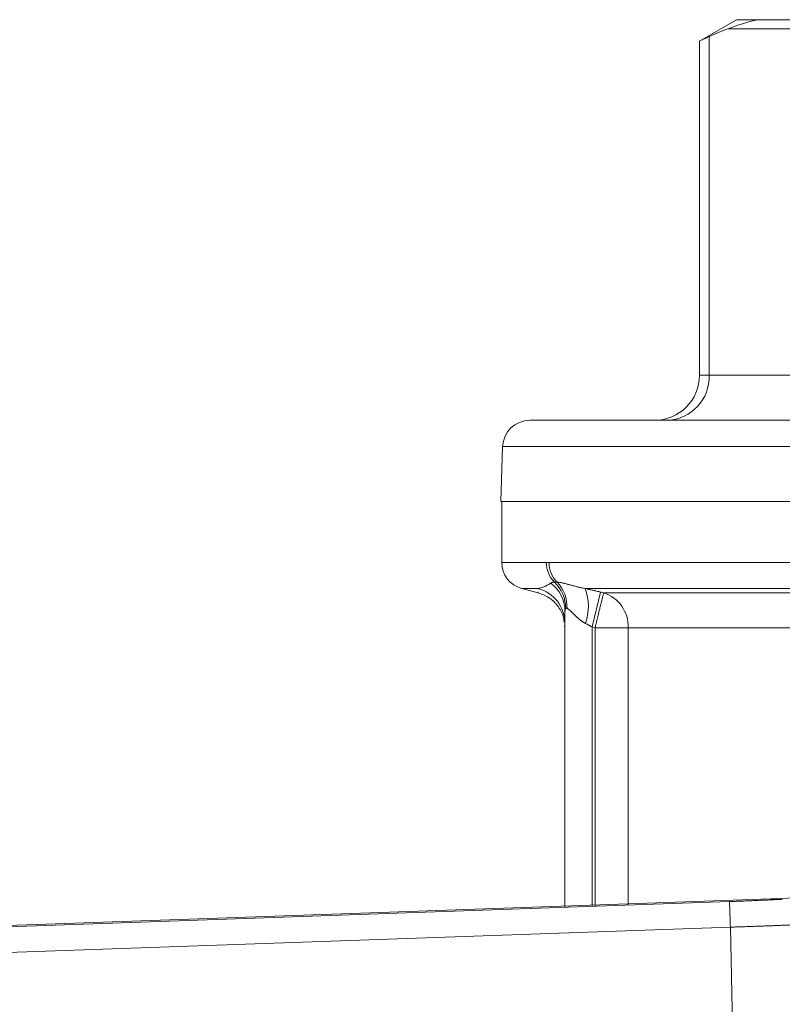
# Model space of a CAD drawing. Header units: metres. Extents: x 70279.8 to 70377.7, y 409251.8 to 409331.5.
# Tile 195 of 244: x 70323.6258 to 70323.668, y 409326.1069 to 409326.1614. Entities that reach past the tile are written whole.
import ezdxf

# ---------------------------------------------------------------- set-up
doc = ezdxf.new("R2010")
doc.units = ezdxf.units.M

# ---------------------------------------------------------------- blocks, each defined once
blk = doc.blocks.new('Reactor_20170118')
at = {"color": 7, "linetype": 'Continuous', "lineweight": 15, "ltscale": 0.1}
for p, q in [((365.5, 1561.44), (363.451, 1560.257)), ((366.694, 1561.44), (365.5, 1561.44)), ((370.086, 1561.44), (366.694, 1561.44)), ((363.984, 1560.507), (363.984, 1541.74)), ((371.609, 1560.94), (365.013, 1560.94)), ((363.451, 1560.266), (363.451, 1541.74)), ((363.451, 1541.74), (363.984, 1541.74)), ((363.984, 1541.74), (372.638, 1541.74)), ((352.549, 1537.792), (352.443, 1534.74)), ((352.549, 1537.792), (447.451, 1537.792)), ((352.443, 1534.74), (447.557, 1534.74)), ((352.5, 1534.74), (352.5, 1531.371)), ((354.969, 1531.371), (352.5, 1531.371)), ((352.5, 1531.371), (400, 1531.371)), ((384.439, 1531.371), (355.121, 1531.371)), ((353.612, 1529.922), (354.518, 1529.679)), ((354.508, 1529.922), (353.612, 1529.922)), ((382.305, 1529.922), (357.119, 1529.922)), ((357.977, 1529.721), (357.5, 1527.789)), ((358.144, 1529.679), (382.203, 1529.679)), ((356, 1528.674), (356, 1512.255)), ((355.981, 1527.867), (356, 1527.748)), ((357.5, 1512.308), (357.5, 1527.789)), ((357.5, 1527.789), (357.668, 1527.748)), ((359.509, 1527.748), (357.668, 1527.748)), ((357.668, 1527.748), (357.668, 1512.314)), ((382.783, 1527.748), (359.509, 1527.748)), ((359.509, 1527.748), (359.509, 1512.378)), ((367.422, 1512.728), (379.977, 1513.162)), ((258.695, 1508.928), (367.422, 1512.728)), ((261.872, 1508.96), (365.109, 1512.574)), ((368.036, 1512.697), (367.422, 1512.728)), ((261.924, 1507.54), (365.162, 1511.154)), ((365.162, 1511.154), (365.377, 1501.22))]:
    blk.add_line(p, q, dxfattribs=at)
at = {"color": 7, "linetype": 'Continuous', "lineweight": 15}
for centre, radius, start, end in [((360.951, 1541.74), 2.5, 270, 0), ((361.575, 1541.648), 2.411, 272.3555, 2.1761), ((354.049, 1537.74), 1.5, 90, 178), ((354, 1531.371), 1.5, 180, 255), ((356.508, 1531.364), 1.539, 179.7282, 224.8427), ((356.663, 1531.363), 1.542, 179.7124, 224.7224), ((354.002, 1527.989), 1.998, 0.0263, 75.346), ((354.078, 1528.666), 1.922, 0.2372, 53.6958), ((353.991, 1528.792), 2.059, 0.8196, 46.2007), ((354.088, 1528.888), 2.03, 358.1148, 43.2135), ((354.502, 1528.939), 2.796, 340.1534, 20.5798), ((357.53, 1527.798), 1.979, 358.5325, 71.9225), ((158.664, 1504.251), 206.612, 1.9148, 2.30876)]:
    blk.add_arc(centre, radius, start, end, dxfattribs=at)
for points in [[(365.013, 1560.94), (365.546, 1561.136), (366.116, 1561.31), (366.694, 1561.44)], [(365.013, 1560.94), (364.669, 1560.813), (364.326, 1560.669), (363.984, 1560.507)], [(355.216, 1530.215), (355.263, 1530.247), (355.329, 1530.27), (355.417, 1530.278)], [(355.417, 1530.278), (355.463, 1530.282), (355.511, 1530.282), (355.567, 1530.278)], [(357.119, 1529.922), (357.402, 1529.859), (357.687, 1529.792), (357.977, 1529.721)], [(357.977, 1529.721), (358.033, 1529.707), (358.088, 1529.693), (358.144, 1529.679)], [(356, 1528.674), (356, 1528.749), (356.016, 1528.803), (356.05, 1528.821)], [(356.05, 1528.821), (356.068, 1528.831), (356.09, 1528.831), (356.117, 1528.821)], [(357.132, 1527.99), (357.253, 1527.928), (357.376, 1527.86), (357.5, 1527.789)]]:
    blk.add_open_spline(points, degree=3, dxfattribs=at)
for points, knots in [([(363.984, 1560.507), (363.865, 1560.451), (363.624, 1560.337), (363.461, 1560.262), (363.468, 1560.265), (363.471, 1560.266)], [0, 0, 0, 0, 0.385973, 0.782915, 1, 1, 1, 1]), ([(445.951, 1539.24), (445.95, 1539.24), (445.948, 1539.24), (445.932, 1539.24), (445.905, 1539.24), (445.868, 1539.24), (445.82, 1539.24), (445.761, 1539.24), (445.692, 1539.24), (445.612, 1539.24), (445.522, 1539.24), (445.42, 1539.24), (445.309, 1539.24), (444.968, 1539.24), (444.233, 1539.24), (442.772, 1539.24), (440.872, 1539.24), (438.51, 1539.24), (435.731, 1539.24), (432.55, 1539.24), (429.025, 1539.24), (425.216, 1539.24), (421.174, 1539.24), (417, 1539.24), (412.718, 1539.24), (408.457, 1539.24), (404.204, 1539.24), (400, 1539.24), (395.796, 1539.24), (391.544, 1539.24), (387.282, 1539.24), (383.001, 1539.24), (378.826, 1539.24), (374.784, 1539.24), (370.975, 1539.24), (367.45, 1539.24), (364.269, 1539.24), (361.491, 1539.24), (359.128, 1539.24), (357.228, 1539.24), (355.768, 1539.24), (354.994, 1539.24), (354.607, 1539.24), (354.435, 1539.24), (354.294, 1539.24), (354.184, 1539.24), (354.106, 1539.24), (354.058, 1539.24), (354.052, 1539.24), (354.049, 1539.24)], [0, 0, 0, 0, 0.004866, 0.009727, 0.014582, 0.019435, 0.024285, 0.029134, 0.033983, 0.038833, 0.043685, 0.04854, 0.0534, 0.058266, 0.089135, 0.120009, 0.152165, 0.184325, 0.217166, 0.25001, 0.282851, 0.315695, 0.347851, 0.380012, 0.410881, 0.441755, 0.470876, 0.500001, 0.529122, 0.558247, 0.589116, 0.61999, 0.652146, 0.684306, 0.717147, 0.749991, 0.782832, 0.815676, 0.847832, 0.879992, 0.910862, 0.941735, 0.950072, 0.958394, 0.966709, 0.975021, 0.983336, 0.991661, 1, 1, 1, 1]), ([(352.5, 1534.74), (352.538, 1534.74), (352.614, 1534.74), (353.245, 1534.74), (354.275, 1534.74), (355.787, 1534.74), (357.751, 1534.74), (360.193, 1534.74), (363.065, 1534.74), (366.353, 1534.74), (369.996, 1534.74), (373.504, 1534.74), (376.724, 1534.74), (379.567, 1534.74), (382.931, 1534.74), (386.854, 1534.74), (391.258, 1534.74), (395.654, 1534.74), (398.551, 1534.74), (400, 1534.74)], [0, 0, 0, 0, 0.058236, 0.116487, 0.178227, 0.239975, 0.304288, 0.368609, 0.434292, 0.499981, 0.565664, 0.631353, 0.674271, 0.717094, 0.760018, 0.821759, 0.883506, 0.941748, 1, 1, 1, 1]), ([(354.508, 1529.922), (354.604, 1529.942), (354.713, 1529.971), (354.95, 1530.061), (355.079, 1530.122), (355.216, 1530.215)], [0, 0, 0, 0, 0.002684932, 0.002684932, 0.005369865, 0.005369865, 0.005369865, 0.005369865]), ([(354.508, 1529.922), (354.541, 1529.929), (354.606, 1529.944), (354.713, 1529.974), (354.829, 1530.014), (354.953, 1530.066), (355.084, 1530.13), (355.173, 1530.188), (355.216, 1530.215)], [0, 0, 0, 0, 0.172497, 0.339153, 0.49998, 0.678525, 0.845199, 1, 1, 1, 1]), ([(354.516, 1529.709), (354.517, 1529.699), (354.52, 1529.618), (354.513, 1529.78), (354.508, 1529.922)], [0, 0, 0, 0, 0.120171, 1, 1, 1, 1]), ([(355.216, 1530.215), (355.229, 1530.223), (355.255, 1530.239), (355.302, 1530.257), (355.355, 1530.271), (355.396, 1530.276), (355.417, 1530.278)], [0, 0, 0, 0, 0.252482, 0.503129, 0.75221, 1, 1, 1, 1]), ([(355.567, 1530.278), (355.664, 1530.271), (355.772, 1530.251), (355.948, 1530.21), (356.01, 1530.195), (356.136, 1530.161), (356.201, 1530.143), (356.399, 1530.089), (356.539, 1530.05), (356.824, 1529.98), (356.97, 1529.948), (357.119, 1529.922)], [0, 0, 0, 0, 0.000832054, 0.000832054, 0.001248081, 0.001248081, 0.001664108, 0.001664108, 0.002496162, 0.002496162, 0.003328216, 0.003328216, 0.003328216, 0.003328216]), ([(355.567, 1530.278), (355.596, 1530.276), (355.652, 1530.27), (355.745, 1530.255), (355.846, 1530.235), (355.955, 1530.209), (356.071, 1530.179), (356.217, 1530.139), (356.395, 1530.09), (356.592, 1530.037), (356.778, 1529.991), (356.945, 1529.954), (357.063, 1529.932), (357.119, 1529.922)], [0, 0, 0, 0, 0.08236, 0.164977, 0.247956, 0.3314, 0.415408, 0.500078, 0.627029, 0.750182, 0.838649, 0.921833, 1, 1, 1, 1]), ([(357.119, 1529.922), (357.176, 1529.909), (357.289, 1529.884), (357.46, 1529.845), (357.632, 1529.805), (357.804, 1529.763), (357.919, 1529.735), (357.977, 1529.721)], [0, 0, 0, 0, 0.200672, 0.400548, 0.600089, 0.799756, 1, 1, 1, 1]), ([(354.518, 1529.679), (354.718, 1529.606), (355.13, 1529.454), (355.609, 1528.985), (355.901, 1528.492), (355.939, 1528.161), (355.951, 1528.052)], [0, 0, 0, 0, 0.275871, 0.567202, 0.858533, 1, 1, 1, 1]), ([(357.668, 1527.748), (357.679, 1527.79), (357.699, 1527.872), (357.728, 1527.99), (357.755, 1528.097), (357.778, 1528.193), (357.799, 1528.279), (357.818, 1528.354), (357.86, 1528.528), (357.921, 1528.771), (357.996, 1529.078), (358.056, 1529.317), (358.094, 1529.476), (358.117, 1529.565), (358.13, 1529.62), (358.139, 1529.659), (358.143, 1529.673), (358.144, 1529.679)], [0, 0, 0, 0, 0.044962, 0.08644, 0.124428, 0.158923, 0.189926, 0.21744, 0.241468, 0.384024, 0.500028, 0.645368, 0.758584, 0.825105, 0.882367, 0.944584, 1, 1, 1, 1]), ([(356.05, 1528.821), (356.044, 1528.817), (356.032, 1528.809), (356.018, 1528.786), (356.008, 1528.757), (356.001, 1528.719), (356, 1528.69), (356, 1528.674)], [0, 0, 0, 0, 0.1779468, 0.3656349, 0.5644571, 0.7755856, 1, 1, 1, 1]), ([(356.117, 1528.821), (356.108, 1528.824), (356.091, 1528.829), (356.069, 1528.829), (356.057, 1528.824), (356.05, 1528.821)], [0, 0, 0, 0, 0.333814, 0.666186, 1, 1, 1, 1]), ([(356.117, 1528.821), (356.164, 1528.804), (356.222, 1528.759), (356.325, 1528.663), (356.363, 1528.626), (356.441, 1528.548), (356.482, 1528.507), (356.612, 1528.379), (356.708, 1528.289), (356.91, 1528.125), (357.017, 1528.05), (357.132, 1527.99)], [0, 0, 0, 0, 0.000832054, 0.000832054, 0.001248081, 0.001248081, 0.001664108, 0.001664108, 0.002496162, 0.002496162, 0.003328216, 0.003328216, 0.003328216, 0.003328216]), ([(357.132, 1527.99), (357.107, 1528.004), (357.054, 1528.033), (356.975, 1528.083), (356.893, 1528.141), (356.816, 1528.201), (356.741, 1528.264), (356.649, 1528.345), (356.533, 1528.456), (356.413, 1528.576), (356.311, 1528.677), (356.233, 1528.748), (356.168, 1528.797), (356.134, 1528.814), (356.117, 1528.821)], [0, 0, 0, 0, 0.054063, 0.113574, 0.178641, 0.249344, 0.30542, 0.37431, 0.49932, 0.639597, 0.749324, 0.840944, 0.92406, 1, 1, 1, 1]), ([(357.5, 1527.789), (357.467, 1527.808), (357.404, 1527.844), (357.31, 1527.896), (357.219, 1527.945), (357.161, 1527.975), (357.132, 1527.99)], [0, 0, 0, 0, 0.2654611, 0.520582, 0.7654104, 1, 1, 1, 1]), ([(365.109, 1512.574), (365.193, 1512.577), (365.36, 1512.583), (365.611, 1512.592), (365.86, 1512.602), (366.109, 1512.611), (366.356, 1512.621), (366.685, 1512.635), (367.091, 1512.653), (367.571, 1512.675), (367.881, 1512.69), (368.036, 1512.697)], [0, 0, 0, 0, 0.083486, 0.16678, 0.249976, 0.333166, 0.416446, 0.499909, 0.666576, 0.833023, 1, 1, 1, 1]), ([(368.65, 1511.283), (368.556, 1511.279), (368.368, 1511.272), (368.082, 1511.26), (367.794, 1511.249), (367.505, 1511.238), (367.213, 1511.226), (366.921, 1511.216), (366.628, 1511.205), (366.334, 1511.194), (366.04, 1511.184), (365.747, 1511.174), (365.454, 1511.164), (365.259, 1511.158), (365.162, 1511.154)], [0, 0, 0, 0, 0.085225, 0.170104, 0.254639, 0.338829, 0.422675, 0.506177, 0.589337, 0.672153, 0.754627, 0.836759, 0.91855, 1, 1, 1, 1])]:
    blk.add_open_spline(points, degree=3, knots=knots, dxfattribs=at)

msp = doc.modelspace()

# ---------------------------------------------------------------- block references
at = {"xscale": 0.001, "yscale": 0.001, "zscale": 0.001}
msp.add_blockref('Reactor_20170118', (70323.3, 409324.6), dxfattribs=at)

doc.saveas('drawing.dxf')
